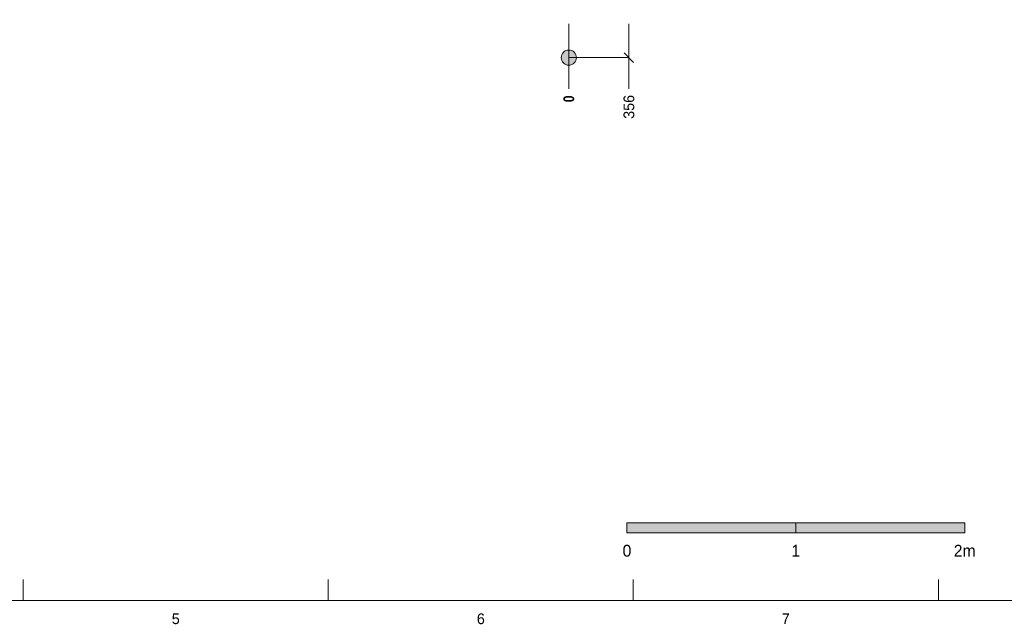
# Model space of a CAD drawing. Header units: millimetres. Extents: x 17 to 413, y 4 to 292.
# Tile 5 of 8: x 164 to 281, y 4 to 76. Entities that reach past the tile are written whole.
import ezdxf
from ezdxf.enums import TextEntityAlignment as Align

# ---------------------------------------------------------------- set-up
doc = ezdxf.new("R2010")
doc.units = ezdxf.units.MM
for name, color, linetype in [('FILL-INK', 7, 'Continuous'), ('FILL-WHITE', 7, 'Continuous'), ('LINE-INK', 7, 'Continuous'), ('TEXT-INK', 7, 'Continuous'), ('TEXT-STEEL_GREY', 7, 'Continuous')]:
    doc.layers.add(name, color=color, linetype=linetype)
doc.styles.add('OpenSansCondensed-Bold', font='OpenSansCondensed-Bold.ttf')

msp = doc.modelspace()

# ---------------------------------------------------------------- hatches: boundary and pattern name
at = {"layer": 'FILL-INK', "true_color": 0x14141a}
h = msp.add_hatch(color=256, dxfattribs=at)
h.dxf.hatch_style = 1
h.paths.add_polyline_path([(236, 15), (256, 15), (256, 16.2), (236, 16.2)])
at = {"layer": 'FILL-WHITE', "true_color": 0xffffff}
h = msp.add_hatch(color=256, dxfattribs=at)
h.dxf.hatch_style = 1
h.paths.add_polyline_path([(230.01, 71.32), (229.98, 71.55), (229.89, 71.77), (229.74, 71.95), (229.56, 72.09), (229.34, 72.18), (229.11, 72.22), (228.87, 72.18), (228.66, 72.09), (228.47, 71.95), (228.33, 71.77), (228.24, 71.55), (228.21, 71.32), (228.24, 71.08), (228.33, 70.87), (228.47, 70.68), (228.66, 70.54), (228.87, 70.45), (229.11, 70.42), (229.34, 70.45), (229.56, 70.54), (229.74, 70.68), (229.89, 70.87), (229.98, 71.08)])
h = msp.add_hatch(color=256, dxfattribs=at)
h.dxf.hatch_style = 1
h.paths.add_polyline_path([(256, 15), (276, 15), (276, 16.2), (256, 16.2)])

# ---------------------------------------------------------------- linework, layer by layer
at = {"layer": 'LINE-INK', "lineweight": 5}
for p, q in [((229.11, 75.32), (229.11, 69.82)), ((236.23, 75.32), (236.23, 69.82)), ((229.11, 71.32), (236.23, 71.32)), ((235.66, 71.88), (236.79, 70.75)), ((229.11, 69.82), (229.11, 68.5)), ((236.23, 69.82), (236.23, 68.5)), ((229.11, 68.5), (229.11, 67.62)), ((236.23, 68.5), (236.23, 67.62)), ((164.5, 7), (164.5, 9.5)), ((200.62, 7), (200.62, 9.5)), ((236.75, 7), (236.75, 9.5)), ((272.88, 7), (272.88, 9.5))]:
    msp.add_line(p, q, dxfattribs=at)
for points in [[(20, 7), (413, 7), (413, 290), (20, 290)], [(236, 15), (256, 15), (256, 16.2), (236, 16.2)], [(256, 15), (276, 15), (276, 16.2), (256, 16.2)]]:
    msp.add_lwpolyline(points, close=True, dxfattribs=at)
msp.add_circle((229.11, 71.32), 0.9, dxfattribs=at)

# ---------------------------------------------------------------- texts
at = {"layer": 'TEXT-INK', "style": 'OpenSansCondensed-Bold'}
msp.add_text('0', height=1.27, rotation=90, dxfattribs=at).set_placement((229.74, 66.03))
at = {"layer": 'TEXT-INK'}
msp.add_text('356', height=1.27, rotation=90, dxfattribs=at).set_placement((236.86, 64.07))
for s, height, p in [('0', 1.4, (236, 12.2)), ('1', 1.4, (256, 12.2)), ('2m', 1.397, (276, 12.2))]:
    msp.add_text(s, height=height, dxfattribs=at).set_placement(p, align=Align.CENTER)
at = {"layer": 'TEXT-STEEL_GREY'}
for s, p in [('5', (182.56, 4.2)), ('6', (218.69, 4.2)), ('7', (254.81, 4.2))]:
    msp.add_text(s, height=1.27, dxfattribs=at).set_placement(p, align=Align.CENTER)

doc.saveas('drawing.dxf')
